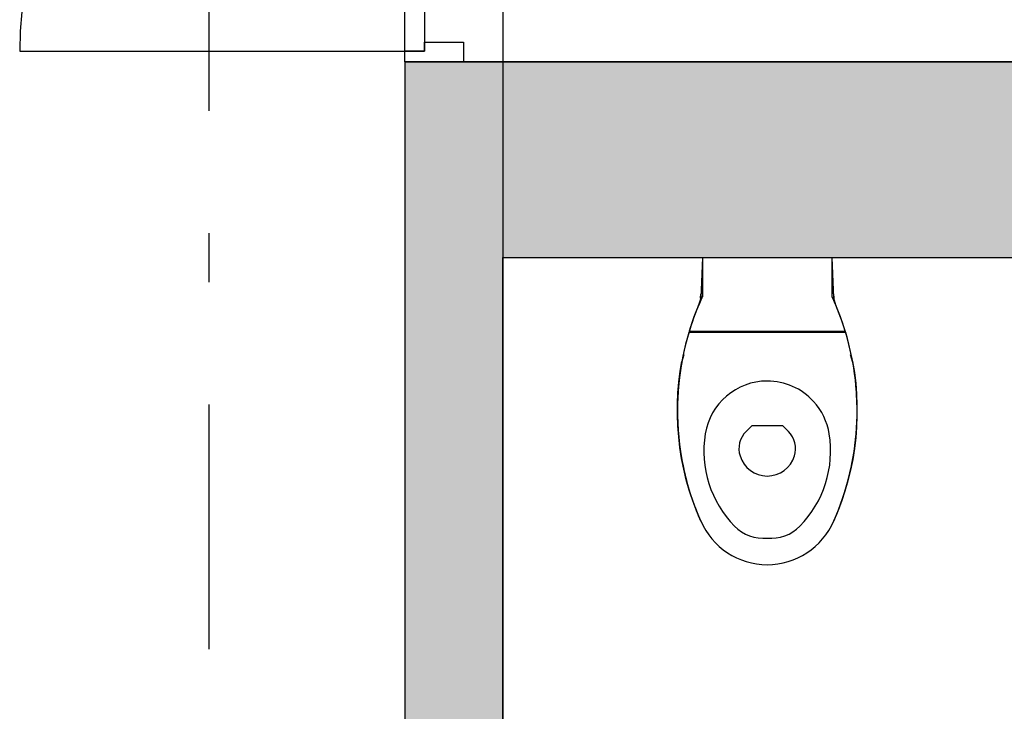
# Model space of a CAD drawing. Extents: x 2 to 87, y -108 to 11.
# Tile 48 of 256: x 27.04 to 29.05, y -79.43 to -78.02. Entities that reach past the tile are written whole.
import ezdxf

# ---------------------------------------------------------------- set-up
doc = ezdxf.new("R2010")
doc.units = 0
doc.header["$MEASUREMENT"] = 0
doc.linetypes.add('DASHDOT', pattern=[1, 0.5, -0.25, 0, -0.25])
for name, color, linetype in [('12', 7, 'CONTINUOUS'), ('13', 7, 'CONTINUOUS'), ('16', 7, 'CONTINUOUS'), ('2', 7, 'CONTINUOUS'), ('25', 7, 'CONTINUOUS'), ('30', 7, 'CONTINUOUS'), ('5', 7, 'CONTINUOUS'), ('6', 7, 'CONTINUOUS'), ('8', 7, 'CONTINUOUS')]:
    doc.layers.add(name, color=color, linetype=linetype)

msp = doc.modelspace()

# ---------------------------------------------------------------- linework, layer by layer
at = {"layer": '12', "color": 62, "linetype": 'Continuous'}
for p, q in [((28.4351, -78.5075), (28.4317, -78.5906)), ((28.4351, -78.5075), (28.4351, -78.5874)), ((28.4351, -78.5075), (28.4351, -78.5874)), ((28.7001, -78.5874), (28.7001, -78.5075)), ((28.7035, -78.5906), (28.7001, -78.5075)), ((28.7001, -78.5874), (28.7001, -78.5075)), ((28.4315, -78.5906), (28.4321, -78.5816)), ((28.7031, -78.5816), (28.7037, -78.5906)), ((28.4267, -78.6075), (28.4275, -78.6047)), ((28.4317, -78.5906), (28.4275, -78.6047)), ((28.7077, -78.6047), (28.7035, -78.5906)), ((28.7077, -78.6047), (28.7085, -78.6075)), ((28.7276, -78.6606), (28.4076, -78.6606)), ((28.4084, -78.658), (28.7268, -78.658)), ((28.4084, -78.658), (28.7268, -78.658)), ((28.4117, -78.658), (28.4109, -78.6606)), ((28.7243, -78.6606), (28.7235, -78.658)), ((28.3974, -78.7063), (28.3934, -78.7198)), ((28.7418, -78.7198), (28.7378, -78.7063)), ((28.5245, -78.8626), (28.5368, -78.8503)), ((28.5368, -78.8503), (28.5984, -78.8503)), ((28.5984, -78.8503), (28.6107, -78.8626))]:
    msp.add_line(p, q, dxfattribs=at)
for points in [[(28.4317, -79.0455), (28.4231, -79.0249), (28.4154, -79.004), (28.4084, -78.9828), (28.4024, -78.9613), (28.3971, -78.9395), (28.3928, -78.9176), (28.3894, -78.8956), (28.3868, -78.8734), (28.3851, -78.8511), (28.3843, -78.8288), (28.3844, -78.8065), (28.3854, -78.7841), (28.3873, -78.7619), (28.3901, -78.7397), (28.3934, -78.7198)], [(28.7418, -78.7198), (28.7454, -78.7419), (28.7481, -78.764), (28.7499, -78.7863), (28.7508, -78.8086), (28.7508, -78.831), (28.75, -78.8533), (28.7482, -78.8755), (28.7455, -78.8977), (28.742, -78.9198), (28.7376, -78.9417), (28.7323, -78.9634), (28.7261, -78.9848), (28.7191, -79.006), (28.7113, -79.0269), (28.7035, -79.0455)]]:
    msp.add_lwpolyline(points, dxfattribs=at)
for centre, radius, start, end in [((28.9426, -78.8202), 0.5584, 155.3545, 203.7969), ((28.9426, -78.8202), 0.5584, 155.3545, 163.1052), ((28.9426, -78.8202), 0.5584, 155.3545, 157.2904), ((28.1926, -78.8202), 0.5584, 336.2031, 24.6455), ((28.1926, -78.8202), 0.5584, 22.7096, 24.6455), ((28.1926, -78.8202), 0.5584, 16.8948, 24.6455), ((28.9426, -78.8202), 0.5584, 163.3852, 203.7969), ((28.1926, -78.8202), 0.5584, 336.2031, 16.6149), ((28.9426, -78.8202), 0.5584, 169.6409, 170.5243), ((28.1926, -78.8202), 0.5584, 9.4757, 10.3591), ((28.5676, -78.8879), 0.1282, 89.9985, 170.9061), ((28.5676, -78.8879), 0.1282, 89.9985, 170.9061), ((28.5676, -78.8879), 0.1282, 42.4453, 90.0015), ((28.5676, -78.8879), 0.1282, 42.4453, 90.0015), ((28.9426, -78.8202), 0.5584, 175.3018, 178.8442), ((28.1926, -78.8202), 0.5584, 1.1558, 4.6982), ((28.5676, -78.8879), 0.1282, 9.0939, 42.4453), ((28.5676, -78.8879), 0.1282, 9.0939, 42.4453), ((28.9426, -78.8202), 0.5584, 183.8503, 187.1628), ((28.6581, -78.9024), 0.2199, 170.9061, 224.3974), ((28.6581, -78.9024), 0.2199, 170.9061, 224.3974), ((28.5598, -78.898), 0.05, 135, 197.1865), ((28.5754, -78.898), 0.05, 342.8171, 45), ((28.4771, -78.9024), 0.2199, 315.6026, 9.0939), ((28.4771, -78.9024), 0.2199, 315.6026, 9.0939), ((28.1926, -78.8202), 0.5584, 352.8372, 356.1497), ((28.5676, -78.8956), 0.0581, 197.1865, 342.8171), ((28.9426, -78.8202), 0.5584, 192.7155, 195.4803), ((28.1926, -78.8202), 0.5584, 344.5197, 347.2845), ((28.569, -78.985), 0.15, 203.7969, 269.4689), ((28.569, -78.985), 0.15, 203.7969, 269.4689), ((28.5662, -78.985), 0.15, 270.5311, 336.2031), ((28.5662, -78.985), 0.15, 270.5311, 336.2031), ((28.5593, -78.9992), 0.0816, 224.3974, 275.8355), ((28.5593, -78.9992), 0.0816, 224.3974, 275.8355), ((28.5759, -78.9992), 0.0816, 264.1645, 315.6026), ((28.5759, -78.9992), 0.0816, 264.1645, 315.6026)]:
    msp.add_arc(centre, radius, start, end, dxfattribs=at)
at = {"layer": '13', "color": 62, "linetype": 'Continuous'}
msp.add_line((28.0276, -76.4775), (28.0276, -78.1075), dxfattribs=at)
at = {"layer": '16', "color": 62, "linetype": 'Continuous'}
msp.add_line((27.0416, -78.0855), (27.8276, -78.0855), dxfattribs=at)
msp.add_arc((27.8276, -78.0855), 0.786, 90, 180, dxfattribs=at)
at = {"layer": '2', "color": 62, "linetype": 'Continuous'}
for p, q in [((32.9476, -78.1075), (28.0276, -78.1075)), ((28.0276, -78.5075), (29.1526, -78.5075))]:
    msp.add_line(p, q, dxfattribs=at)
at = {"layer": '25', "color": 62, "linetype": 'Continuous'}
for p, q in [((27.8276, -78.1075), (28.0276, -78.1075)), ((27.8276, -78.1075), (27.8276, -82.4575)), ((28.0276, -78.1075), (28.0276, -82.4575)), ((28.0276, -78.1075), (32.9476, -78.1075)), ((28.0276, -78.1075), (28.0276, -78.4401)), ((28.0276, -78.4401), (28.0276, -78.5075)), ((28.0276, -78.5075), (32.9476, -78.5075))]:
    msp.add_line(p, q, dxfattribs=at)
for points in [[(27.8276, -78.1075), (27.8276, -78.1075), (28.0276, -78.1075)], [(27.8276, -78.1075), (27.8276, -82.4575), (28.0276, -82.4575)], [(27.8276, -78.1075), (28.0276, -78.1075), (28.0276, -82.4575)], [(28.0276, -78.1075), (28.0276, -78.1075), (32.9476, -78.1075)], [(28.0276, -78.1075), (28.0276, -78.4401), (32.9476, -78.4401)], [(28.0276, -78.1075), (32.9476, -78.1075), (32.9476, -78.4401)], [(28.0276, -78.4401), (28.0276, -78.5075), (32.9476, -78.5075)], [(28.0276, -78.4401), (32.9476, -78.4401), (32.9476, -78.5075)], [(28.0276, -78.5075), (28.0276, -78.5075), (32.9476, -78.5075)]]:
    msp.add_solid(points, dxfattribs=at)
at = {"layer": '30', "color": 62, "linetype": 'Continuous'}
for p, q in [((27.8676, -78.0675), (27.9476, -78.0675)), ((27.8676, -78.0855), (27.8676, -78.0675)), ((27.9476, -78.0675), (27.9476, -78.1075)), ((27.8276, -78.0855), (27.8676, -78.0855)), ((27.8276, -78.1075), (27.8276, -78.0855))]:
    msp.add_line(p, q, dxfattribs=at)
at = {"layer": '5', "color": 7, "linetype": 'DASHDOT'}
msp.add_line((27.4276, -7.3075), (27.4276, -96.5075), dxfattribs=at)
at = {"layer": '6', "color": 62, "linetype": 'Continuous'}
for p, q in [((28.0276, -78.1075), (27.8276, -78.1075)), ((27.8276, -78.1075), (27.8276, -82.4575)), ((28.0276, -79.8075), (28.0276, -78.5075))]:
    msp.add_line(p, q, dxfattribs=at)
at = {"layer": '8', "color": 62, "linetype": 'Continuous'}
for p, q in [((27.8276, -78.0855), (27.8276, -77.2995)), ((27.8676, -77.2995), (27.8676, -78.0855)), ((27.8676, -78.0855), (27.8276, -78.0855))]:
    msp.add_line(p, q, dxfattribs=at)

doc.saveas('drawing.dxf')
